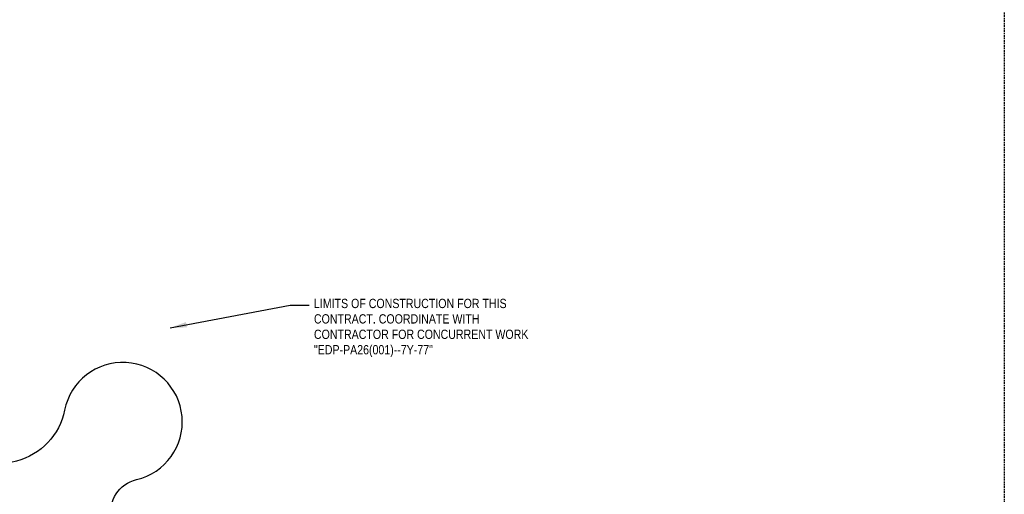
# Model space of a CAD drawing. Extents: x 1609557 to 1611883, y 574690 to 575242.
# Tile 41 of 43: x 1610812 to 1610961, y 574926 to 574998. Entities that reach past the tile are written whole.
import ezdxf

# ---------------------------------------------------------------- set-up
doc = ezdxf.new("R2010")
doc.units = 0
doc.header["$MEASUREMENT"] = 0
doc.linetypes.add('HIDDEN', pattern=[0.375, 0.25, -0.125])
for name, color, linetype in [('L-ANNO-MACH', 7, 'HIDDEN'), ('L-ANNO-MACH-OVERALL', 7, 'HIDDEN'), ('L-PLNT-BASE', 2, 'Continuous'), ('L-PLNT-BID-ADD', 2, 'Continuous'), ('L-STON', 3, 'Continuous')]:
    doc.layers.add(name, color=color, linetype=linetype)
doc.layers.add('L-ANNO-NOTE', color=2, linetype='Continuous', lineweight=25)
doc.layers.add('L-ANNO-TTLB-NPLT', color=8, linetype='Continuous', plot=False)
doc.styles.add('RDG Standard', font='ARIALN.TTF')
doc.dimstyles.new('RDG-ENG$7', dxfattribs={"dimscale": 12, "dimtxt": 0.09375, "dimasz": 0.125, "dimexe": 0.0625, "dimexo": 0.0625, "dimgap": 0.03125, "dimtad": 1, "dimlfac": 12, "dimzin": 3, "dimdsep": 46, "dimlunit": 4, "dimtxsty": 'RDG Standard', "dimblk": 'ARCHTICK', "dimcen": 0.0937, "dimclrd": 256, "dimclre": 256, "dimclrt": 256, "dimadec": 0, "dimazin": 0, "dimtfac": 0.75, "dimtofl": 0, "dimtmove": 0, "dimatfit": 3, "dimfxl": 1, "dimtolj": 1, "dimtzin": 0, "dimarcsym": 0})

# ---------------------------------------------------------------- blocks, each defined once
blk = doc.blocks.new('base bid')
at = {"layer": 'L-STON'}
h = blk.add_hatch(dxfattribs=at)
h.set_pattern_fill('GRASS', color=256, scale=2)
h.set_pattern_definition([(90, (-3.71114620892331, -150.6996880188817), (-1.414213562, 1.414213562), [0.375, -2.453427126]), (45, (-3.71114620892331, -150.6996880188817), (-1.414213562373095, 1.414213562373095), [0.375, -1.625]), (135, (-3.71114620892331, -150.6996880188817), (-1.414213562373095, -1.414213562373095), [0.375, -1.625])])
edge = h.paths.add_edge_path(flags=16)
edge.add_arc((618.8863025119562, -30.30258975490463), 1.015633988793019, 53.56259994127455, 119.7169013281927)
edge.add_arc((604.8375250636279, -3.650523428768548), 29.11303063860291, 189.3697585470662, 297.72745904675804, ccw=False)
edge.add_arc((570.2035708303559, -9.42934627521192), 5.999999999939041, 9.972662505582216, 101.7879303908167)
edge.add_arc((539.35580430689, 138.3861309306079), 145.0000000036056, 248.93301401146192, 281.7879303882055, ccw=False)
edge.add_arc((475.8941253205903, -24.71594292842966), 30.01817304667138, 67.80410625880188, 127.606428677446)
edge.add_arc((414.8510998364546, 54.51400046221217), 70.00000000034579, 234.3621781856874, 307.6152423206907, ccw=False)
edge.add_arc((339.1053539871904, -51.13912058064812), 60.00000000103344, 54.36217818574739, 102.9413701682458)
edge.add_arc((298.7936556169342, 124.2888332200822), 119.9999999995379, 269.47738466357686, 282.94137016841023, ccw=False)
edge.add_arc((297.6535016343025, -0.7059668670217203), 5.00000000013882, 89.47738466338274, 125.4332877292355)
edge.add_arc((292.4357098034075, 6.627153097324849), 3.999999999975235, 266.90698341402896, 305.43328772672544, ccw=False)
edge.add_arc((298.7936556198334, 124.2888332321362), 121.8333333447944, 234.5171921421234, 266.90698341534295, ccw=False)
edge.add_arc((230.3962784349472, 28.3383603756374), 3.999999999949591, 197.7889517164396, 234.51719214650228, ccw=False)
edge.add_arc((221.8265835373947, 25.58875506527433), 5.000000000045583, 17.78895171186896, 57.33646437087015)
edge.add_arc((192.1428275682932, -20.71323875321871), 60.0000000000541, 57.33646437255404, 95.53005168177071)
edge.add_line((186.3607580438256, 39.00750866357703), (186.1700039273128, 38.98934755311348))
edge.add_arc((180.5786885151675, 98.72825606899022), 59.99999998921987, 247.789464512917, 275.34707114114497, ccw=False)
edge.add_arc((156.0079716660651, 38.55118508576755), 4.999999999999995, 67.78946452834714, 159.470690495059)
edge.add_arc((167.6572125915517, 34.18891891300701), 17.43921944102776, 159.4706905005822, 205.3160390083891)
edge.add_line((151.892805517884, 26.73171807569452), (158.8874708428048, 11.94510390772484))
edge.add_arc((154.3676564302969, 9.807049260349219), 4.999999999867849, -5.277370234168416, 25.316038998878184, ccw=False)
edge.add_line((159.3464619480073, 9.347162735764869), (159.2120745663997, 7.892263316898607))
edge.add_arc((164.1908800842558, 7.432376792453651), 5.000000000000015, 174.7226297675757, 288.8249053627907)
edge.add_arc((171.9821321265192, -15.42170740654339), 19.14565743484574, 39.949937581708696, 108.82490536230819, ccw=False)
edge.add_arc((190.4923328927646, 0.08265457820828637), 5.000000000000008, 219.9499375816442, 260.1090579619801)
edge.add_arc((151.2221834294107, -225.1353719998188), 223.6160627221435, 64.00658706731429, 80.10905796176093, ccw=False)
edge.add_arc((365.507981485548, 214.5410112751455), 265.4991911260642, 244.0252345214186, 287.9078035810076)
edge.add_arc((486.119061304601, -158.9674474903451), 127.0000000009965, 64.50460080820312, 107.8712941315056, ccw=False)
edge.add_arc((486.1190613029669, -158.9674474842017), 126.9999999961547, 61.264920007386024, 64.50460080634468, ccw=False)
edge.add_arc((625.5395918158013, 95.3196258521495), 162.9999999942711, 241.2649200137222, 271.4988119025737)
edge.add_arc((632.209427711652, -159.5931303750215), 92.00000000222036, 40.598662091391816, 91.49881190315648, ccw=False)
edge.add_arc((804.5674639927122, -11.87140776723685), 134.999999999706, 220.5986620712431, 258.7316317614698)
edge.add_arc((779.1648480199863, -139.3653570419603), 4.999999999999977, 258.7316317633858, 370.3232354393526)
edge.add_line((784.0839102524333, -138.4693510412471), (782.9414253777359, -132.1971227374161))
edge.add_arc((776.8266279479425, -133.3109316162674), 6.21540970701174, 10.32323543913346, 70.94929946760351)
edge.add_arc((781.0222398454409, -121.1609270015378), 6.638608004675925, 186.8673162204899, 250.9492994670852, ccw=False)
edge.add_arc((810.6261729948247, -117.5955908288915), 36.45646305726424, 178.6613906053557, 186.867316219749, ccw=False)
edge.add_arc((765.0365062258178, -116.5302791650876), 9.145648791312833, 358.6613906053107, 428.1020102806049)
edge.add_arc((770.7768630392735, -102.2492452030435), 6.245895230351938, 201.7173952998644, 248.10201028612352, ccw=False)
edge.add_arc((760.3291983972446, -106.4105506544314), 5.000000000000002, 21.71739529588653, 78.0838911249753)
edge.add_arc((785.2377233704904, 11.62438980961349), 115.6344966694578, 225.374426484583, 258.0838911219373, ccw=False)
edge.add_arc((642.0705309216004, -130.5235531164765), 86.12889410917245, 44.0178143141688, 83.09250781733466)
edge.add_arc((661.4880895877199, 16.8794886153), 62.55870457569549, 227.8289389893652, 261.67372428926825, ccw=False)
edge = h.paths.add_edge_path()
edge.add_arc((661.4880895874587, 16.8794886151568), 58.55870457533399, 228.8865744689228, 261.6266150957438)
edge.add_arc((642.0705309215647, -130.5235531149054), 90.1288941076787, 44.04852607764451, 83.06014555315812, ccw=False)
edge.add_arc((785.2377233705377, 11.62438981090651), 111.6344966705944, 225.3982424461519, 282.6823883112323)
edge.add_arc((811.9353492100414, -107.0123411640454), 9.969110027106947, 16.319136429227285, 102.68238831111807, ccw=False)
edge.add_arc((865.5003203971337, -91.27441045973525), 45.85999714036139, 196.3851008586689, 256.0268237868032)
edge.add_arc((853.7026135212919, -138.6869781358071), 2.998343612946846, -68.92306818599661, 76.02682378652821, ccw=False)
edge.add_arc((804.5674639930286, -11.87140776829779), 138.9999999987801, 276.97243690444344, 291.1768356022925, ccw=False)
edge.add_arc((809.8878398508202, -159.6371798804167), 15.14565743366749, 40.28843071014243, 143.8357105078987)
edge.add_arc((804.5674639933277, -11.87140776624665), 139.0000000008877, 220.5986620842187, 267.151704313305, ccw=False)
edge.add_arc((632.2094277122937, -159.593130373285), 88.00000000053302, 40.59866207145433, 91.49881190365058)
edge.add_arc((625.5395918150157, 95.31962585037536), 166.9999999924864, 241.2649200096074, 271.4988119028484, ccw=False)
edge.add_arc((486.119061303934, -158.9674474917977), 123.0000000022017, 61.26492001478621, 107.8712941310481)
edge.add_arc((365.5043407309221, 214.5655925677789), 269.5237002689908, 249.6041407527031, 287.9063914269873, ccw=False)
edge.add_arc((365.9698800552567, 215.5476255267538), 270.6064256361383, 244.030657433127, 249.5842146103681, ccw=False)
edge.add_arc((154.4480504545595, -218.0632359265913), 211.8456146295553, 63.95216514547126, 70.08311154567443)
edge.add_arc((151.0554869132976, -225.5060928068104), 219.9999696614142, 69.91273766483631, 81.04841856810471)
edge.add_arc((171.9821321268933, -15.4217074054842), 15.14565743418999, 28.53936112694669, 140.0836133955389)
edge.add_arc((149.966357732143, -196.3326169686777), 190.9128533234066, 86.87746046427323, 97.39858245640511)
edge.add_arc((158.8098743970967, -264.4371158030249), 259.5891268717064, 97.39858245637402, 105.1312620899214)
edge.add_arc((35.53181350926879, 191.4625140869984), 212.6840491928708, 282.20007420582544, 285.13126208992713, ccw=False)
edge.add_arc((54.86326487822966, 102.0515709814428), 121.2071572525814, 277.0715209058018, 282.2000742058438, ccw=False)
edge.add_arc((51.95215365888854, 125.518462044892), 144.853923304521, 248.75498744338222, 277.07152089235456, ccw=False)
edge.add_arc((1.280879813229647, -4.833150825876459), 5.000000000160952, 104.84327763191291, 248.6841357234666, ccw=False)
edge.add_arc((-45.59932130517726, 172.0601694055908), 177.9999999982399, 284.8432776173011, 307.7565667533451)
edge.add_arc((-93.52873311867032, 250.2739725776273), 269.370478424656, 305.6296898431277, 316.0769376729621)
edge.add_arc((118.7785447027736, 46.36607813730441), 25.00104146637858, 39.91773842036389, 137.0089859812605, ccw=False)
edge.add_arc((180.5786885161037, 98.72825607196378), 55.99999999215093, 220.4330820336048, 235.0336811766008)
edge.add_arc((180.5786885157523, 98.72825607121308), 55.99999999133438, 235.0336811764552, 275.530051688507)
edge.add_arc((192.1428275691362, -20.71323875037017), 63.99999999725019, 53.66505559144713, 95.53005168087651, ccw=False)
edge.add_arc((298.7936556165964, 124.2888332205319), 116.0000000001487, 233.6650555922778, 282.9413701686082)
edge.add_arc((339.1053539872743, -51.13912058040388), 64.00000000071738, 54.3621781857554, 102.94137016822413, ccw=False)
edge.add_arc((414.8510998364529, 54.5140004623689), 66.0000000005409, 234.3621781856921, 307.6152423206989)
edge.add_arc((475.8942029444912, -24.71651629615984), 34.01867460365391, 67.87353367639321, 127.60697928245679, ccw=False)
edge.add_arc((539.3558043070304, 138.3861309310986), 141.0000000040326, 248.9484073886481, 281.7879303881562)
edge.add_arc((570.2035708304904, -9.429346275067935), 9.999999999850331, 9.832403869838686, 101.78793039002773, ccw=False)
edge.add_arc((604.8375250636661, -3.650523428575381), 25.11303063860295, 189.329578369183, 297.6231998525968)
edge.add_arc((618.8834613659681, -30.2891627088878), 5.002573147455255, 47.9211214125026, 118.69745510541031, ccw=False)
edge.add_arc((662.4386729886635, 17.95008187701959), 59.99035860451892, 227.9211214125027, 228.8749149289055)
h = blk.add_hatch(dxfattribs=at)
h.set_pattern_fill('AR-SAND', color=256, scale=2.5)
h.set_pattern_definition([(37.50000000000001, (-1609999.634312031, -572521.6229746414), (-0.1574833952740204, 4.817059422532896), [0, -3.8, 0, -4.25, 0, -4.0625]), (7.499999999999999, (-1609999.634312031, -572521.6229746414), (4.424441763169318, 7.055365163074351), [0, -2.05, 0, -3.425, 0, -1.3125]), (327.5, (-1610002.709312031, -572521.6229746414), (7.785354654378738, 0.01414763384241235), [0, -1.25, 0, -4.5, 0, -5.875]), (317.5, (-1610002.709312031, -572521.6229746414), (7.515316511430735, 2.194188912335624), [0, -0.625, 0, -2.95, 0, -3.375])])
edge = h.paths.add_edge_path()
edge.add_arc((975.1842532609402, 318.8047683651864), 481.7702616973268, 258.8784101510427, 260.4107916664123)
edge.add_line((894.9295026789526, -156.2339248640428), (884.2027706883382, -168.446132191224))
edge.add_line((884.2027706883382, -168.446132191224), (847.8491190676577, -190.6539219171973))
edge.add_line((847.8491190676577, -190.6539219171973), (798.1555349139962, -190.6539219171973))
edge.add_line((798.1555349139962, -190.6539219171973), (747.2964987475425, -172.5301932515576))
edge.add_line((747.2964987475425, -172.5301932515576), (711.4840671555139, -150.6228875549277))
edge.add_line((711.4840671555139, -150.6228875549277), (675.9964703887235, -118.4368421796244))
edge.add_line((675.9964703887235, -118.4368421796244), (504.1727170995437, -76.0782215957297))
edge.add_line((504.1727170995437, -76.0782215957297), (470.0743235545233, -62.44787501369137))
edge.add_line((470.0743235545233, -62.44787501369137), (384.715996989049, -72.36735664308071))
edge.add_line((384.715996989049, -72.36735664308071), (355.9447126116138, -76.94914028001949))
edge.add_line((355.9447126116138, -76.94914028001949), (344.0520851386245, -87.07581996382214))
edge.add_line((344.0520851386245, -87.07581996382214), (331.4194478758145, -90.8919148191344))
edge.add_line((331.4194478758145, -90.8919148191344), (175.0001791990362, -27.13090893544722))
edge.add_line((175.0001791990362, -27.13090893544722), (63.61505718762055, -52.02526193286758))
edge.add_line((63.61505718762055, -52.02526193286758), (4.422241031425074, -54.8544149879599))
edge.add_line((4.422241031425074, -54.8544149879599), (-69.8879120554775, -41.95109310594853))
edge.add_line((-69.8879120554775, -41.95109310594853), (-96.10807950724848, -31.68806857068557))
edge.add_line((-96.10807950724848, -31.68806857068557), (-102.7708319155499, -7.592912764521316))
edge.add_line((-102.7708319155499, -7.592912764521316), (-99.76146007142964, -1.693859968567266))
edge.add_arc((-45.59932130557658, 172.0601694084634), 182.0000000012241, 252.6868395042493, 275.0190642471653)
edge.add_line((-29.67664987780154, -9.241977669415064), (-29.3447826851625, -9.184034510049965))
edge.add_arc((-28.57626109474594, -25.37728074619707), 16.21147276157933, 61.79194727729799, 92.71718391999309, ccw=False)
edge.add_arc((51.7120899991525, 124.3093414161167), 153.6481874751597, 241.7919472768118, 285.8858236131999)
edge.add_arc((152.758396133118, -235.6392442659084), 220.2162130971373, 98.85330476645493, 105.5376167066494, ccw=False)
edge.add_arc((151.1820899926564, -225.4125226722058), 209.8687354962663, 70.0580048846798, 98.85778749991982, ccw=False)
edge.add_line((222.7617353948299, -28.12785397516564), (221.7754935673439, -30.49284057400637))
edge.add_arc((29.16494143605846, -585.7581051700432), 587.7230120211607, 70.86935000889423, 71.65257934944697)
edge.add_line((214.167296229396, -27.91182923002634), (214.0402741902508, -29.80142796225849))
edge.add_arc((29.16494161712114, -585.7581046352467), 585.8896781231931, 65.17206158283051, 71.60620215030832, ccw=False)
edge.add_line((275.1769008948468, -54.02054641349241), (275.9467077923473, -52.35666286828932))
edge.add_arc((29.16494235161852, -585.75810302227), 587.72300968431, 65.17206158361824, 66.03012498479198)
edge.add_line((267.9310958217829, -48.72080443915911), (268.3267669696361, -47.52202050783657))
edge.add_arc((365.5151381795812, 215.059979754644), 279.990868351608, 249.6891869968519, 287.8717470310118)
edge.add_arc((486.1190613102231, -158.9674474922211), 112.9999999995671, 62.84612761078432, 107.87174703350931, ccw=False)
edge.add_arc((625.6385876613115, 96.25216650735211), 177.9296759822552, 240.3772305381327, 271.4824047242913)
edge.add_arc((632.2057718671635, -159.6083406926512), 78.01511050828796, 45.1453067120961, 91.44266237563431, ccw=False)
edge.add_arc((804.4438500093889, -11.05135270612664), 149.7828535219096, 218.5050005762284, 297.7887874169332)
edge.add_arc((874.7528747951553, -144.4675637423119), 1.025781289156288, 113.8194262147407, 117.78878741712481, ccw=False)
edge.add_arc((923.8125677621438, -114.0406244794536), 57.59553997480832, 210.7966945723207, 223.8177650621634)
h = blk.add_hatch(dxfattribs=at)
h.set_pattern_fill('GRASS', color=256, scale=2)
h.set_pattern_definition([(90, (268.3267669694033, -159.3882068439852), (-1.414213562, 1.414213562), [0.375, -2.453427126]), (45, (268.3267669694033, -159.3882068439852), (-1.414213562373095, 1.414213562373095), [0.375, -1.625]), (135, (268.3267669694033, -159.3882068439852), (-1.414213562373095, -1.414213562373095), [0.375, -1.625])])
h.paths.add_polyline_path([(537.6901966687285, -58.42184590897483, 0.1364537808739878), (630.1664066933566, -81.61988989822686, -0.2050550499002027), (687.2307053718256, -104.3036016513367, 0.3604351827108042), (874.2746416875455, -143.5600835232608, -0.01732133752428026), (874.3386073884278, -143.5291556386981, -0.01738111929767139), (872.409787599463, -140.0213946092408, -0.3608761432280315), (690.2193964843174, -101.6350962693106, 0.2058063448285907), (630.0646177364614, -77.6211852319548, -0.1365781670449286), (539.593505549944, -54.90264165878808, 0.1992207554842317), (450.2141224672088, -47.61289945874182, -0.168289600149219), (269.5812832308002, -43.72115217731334), (268.3267669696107, -47.52202050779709, 0.1681615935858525), (451.4407916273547, -51.42016666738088, -0.1990285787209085)])
blk = doc.blocks.new('viewports_Rebid')
at = {"layer": 'L-ANNO-MACH-OVERALL'}
blk.add_lwpolyline([(1294.22742335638, -240.0676195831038), (974.2274233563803, -240.0676195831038), (974.2274233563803, -50.06761958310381), (1294.22742335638, -50.06761958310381)], close=True, dxfattribs=at)
blk = doc.blocks.new('OPT B AGAIN')
at = {"layer": 'L-STON'}
h = blk.add_hatch(dxfattribs=at)
h.set_pattern_fill('GRASS', color=256, scale=2)
h.set_pattern_definition([(90, (27.8207054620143, -145.3166093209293), (-1.414213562, 1.414213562), [0.375, -2.453427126]), (45, (27.8207054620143, -145.3166093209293), (-1.414213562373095, 1.414213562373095), [0.375, -1.625]), (135, (27.8207054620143, -145.3166093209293), (-1.414213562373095, -1.414213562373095), [0.375, -1.625])])
edge = h.paths.add_edge_path()
edge.add_arc((207.1410033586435, 12.69014320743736), 107.6940575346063, 338.35944969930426, 342.71991084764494, ccw=False)
edge.add_arc((60.72531980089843, -580.3145660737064), 605.7230099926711, 65.1133469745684, 65.98454442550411, ccw=False)
edge.add_arc((329.9781141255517, -37.84200842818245), 15.96790067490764, 153.9824321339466, 160.5690995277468)
edge.add_arc((516.4555651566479, 428.1948726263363), 502.8758192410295, 245.32682082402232, 246.3738837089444, ccw=False)
edge.add_arc((207.3445239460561, 12.6182313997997), 107.4783624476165, 334.75866177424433, 337.3508878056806, ccw=False)
edge.add_arc((397.0361931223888, 219.9486709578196), 269.5237002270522, 249.933736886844, 287.9065540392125)
edge.add_arc((517.6509139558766, -153.5843684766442), 123.0000000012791, 61.260122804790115, 107.87093801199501, ccw=False)
edge.add_arc((657.0714434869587, 100.7027045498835), 166.9999999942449, 241.2684535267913, 271.4988119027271)
edge.add_arc((663.7412803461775, -154.2100516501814), 88.00000000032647, 40.592819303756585, 91.49881253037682, ccw=False)
edge.add_arc((836.0993152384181, -6.488328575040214), 138.9999999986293, 220.6023616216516, 267.1517046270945)
edge.add_arc((841.4196985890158, -154.2540915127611), 15.14565743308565, 40.28839114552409, 143.8357536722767, ccw=False)
edge.add_arc((836.0993222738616, -6.488328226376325), 139.0000000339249, 276.9724399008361, 291.1808094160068)
edge.add_arc((885.2346205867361, -133.3038389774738), 2.998343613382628, 291.258090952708, 435.5823314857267)
edge.add_arc((897.0321756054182, -85.8913326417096), 45.85999713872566, 196.3656860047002, 256.0560501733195, ccw=False)
edge.add_arc((843.4671981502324, -101.6292531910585), 9.969110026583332, 16.40838268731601, 102.606012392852)
edge.add_arc((816.7695752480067, 17.00746855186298), 111.6344966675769, 225.3982384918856, 282.68920835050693, ccw=False)
edge.add_arc((673.602382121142, -125.1404739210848), 90.12889410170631, 44.04853046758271, 83.06015612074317)
edge.add_arc((693.0199447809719, 22.26256679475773), 58.55870457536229, 228.8772201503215, 261.6265948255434, ccw=False)
edge.add_arc((693.9705255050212, 23.33316152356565), 59.99035987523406, 227.9211214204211, 228.8657866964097, ccw=False)
edge.add_arc((650.4152883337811, -24.90606170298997), 5.002573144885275, 47.92074019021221, 118.7163259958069)
edge.add_arc((636.3693727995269, 1.732553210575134), 25.11303063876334, 189.3284830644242, 297.6194251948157, ccw=False)
edge.add_arc((601.7354225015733, -4.046267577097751), 9.999999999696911, 9.835146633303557, 101.7879303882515)
edge.add_arc((570.8876539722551, 143.7692092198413), 141.0000000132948, 248.9484321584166, 281.78793122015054, ccw=False)
edge.add_arc((507.4260548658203, -19.33343770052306), 34.01867460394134, 67.87343435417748, 127.6124320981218)
edge.add_arc((446.3829510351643, 59.89707879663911), 66.00000000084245, 234.35688979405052, 307.6124323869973, ccw=False)
edge.add_arc((370.6372056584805, -45.75604188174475), 64.00000000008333, 54.36763199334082, 102.9413701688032)
edge.add_arc((330.3255673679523, 129.6719258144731), 116.0000000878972, 280.81274086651, 282.94133970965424, ccw=False)
edge.add_arc((330.3255081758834, 129.6717582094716), 115.9998465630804, 266.9069788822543, 280.8127851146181, ccw=False)
edge.add_line((324.0664828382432, 13.84089442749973), (323.9675614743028, 12.01023179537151))
edge.add_arc((330.32550728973, 129.6719119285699), 117.8333333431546, 262.4398860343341, 266.90698341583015, ccw=False)
edge.add_arc((207.3445242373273, 12.61823125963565), 107.4783621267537, -4.539872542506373, 0.13040968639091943, ccw=False)
edge.add_arc((347.5756757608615, 153.7025803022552), 153.2076535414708, 257.5268897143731, 261.0257481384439)
edge.add_line((323.676723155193, 2.370411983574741), (323.5023044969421, 0.5414674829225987))
edge.add_arc((351.0499038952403, 173.255806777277), 174.8974363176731, 257.87796993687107, 260.93776732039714, ccw=False)
edge.add_arc((306.1354698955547, -0.9130344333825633), 8.779646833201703, -36.79940575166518, 21.173633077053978, ccw=False)
edge.add_arc((379.2992689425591, 253.121108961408), 267.594211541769, 255.6915812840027, 257.6863574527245)
edge.add_line((322.2313187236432, -8.317050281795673), (321.8851103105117, -10.11804965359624))
edge.add_arc((416.4422678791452, 415.094967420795), 435.5997772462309, 256.2391643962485, 257.462797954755, ccw=False)
edge.add_arc((207.3445242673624, 12.61823125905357), 107.4783620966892, 343.7124250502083, 348.9390467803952, ccw=False)
edge.add_arc((10098.18086125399, 24184.04161815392), 26105.82961503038, 247.9804567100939, 248.0008734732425)
edge.add_line((319.1339653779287, -21.01119520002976), (318.5818858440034, -22.76556672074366))
edge.add_arc((-351.5724212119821, -1674.680112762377), 1782.67452516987, 67.91842221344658, 68.21666200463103)
edge = h.paths.add_edge_path(flags=16)
edge.add_arc((570.8876560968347, 143.769209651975), 145.0000000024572, 248.9330126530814, 281.787930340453)
edge.add_arc((601.7354225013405, -4.046267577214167), 5.999999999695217, 9.971805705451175, 101.78793038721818, ccw=False)
edge.add_arc((636.3693776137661, 1.732555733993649), 29.11303063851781, 189.3699357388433, 297.8536030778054)
edge.add_arc((650.4182739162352, -24.91959943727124), 1.015633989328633, 53.57173690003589, 116.1039863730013, ccw=False)
edge.add_arc((693.0199389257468, 22.26256765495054), 62.55870457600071, 227.8289288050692, 261.6737675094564)
edge.add_arc((673.6023838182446, -125.1404756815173), 86.128894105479, 44.01784787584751, 83.09247891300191, ccw=False)
edge.add_arc((816.769577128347, 17.00746806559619), 115.63449666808, 225.3744014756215, 258.0838900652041)
edge.add_arc((791.8610500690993, -101.0274719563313), 4.999999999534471, 21.820279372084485, 78.08389112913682, ccw=False)
edge.add_arc((802.308696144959, -96.86615905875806), 6.245895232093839, 201.635160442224, 248.1499141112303)
edge.add_arc((796.5683579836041, -111.1471965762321), 9.145648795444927, -1.3386337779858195, 68.06941175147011, ccw=False)
edge.add_arc((842.1580246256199, -112.2125121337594), 36.45646301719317, 178.6613905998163, 186.8310836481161)
edge.add_arc((812.554057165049, -115.7778364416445), 6.63860800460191, 186.6684787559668, 250.949613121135)
edge.add_arc((808.3584796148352, -127.9278529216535), 6.215409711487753, 10.323235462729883, 70.94929944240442, ccw=False)
edge.add_line((814.4732770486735, -126.8140440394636), (815.6157619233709, -133.0862723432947))
edge.add_arc((810.6966996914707, -133.9822783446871), 4.999999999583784, -101.26836824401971, 10.323235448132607, ccw=False)
edge.add_arc((836.0993156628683, -6.488329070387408), 134.9999999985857, 220.5986620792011, 258.7316317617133, ccw=False)
edge.add_arc((663.741279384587, -154.2100516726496), 91.99999999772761, 40.59866207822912, 91.49881190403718)
edge.add_arc((657.0714434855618, 100.7027045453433), 162.9999999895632, 241.2679849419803, 271.49881190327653, ccw=False)
edge.add_arc((517.6509215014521, -153.5843727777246), 126.999999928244, 61.26099051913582, 64.50460505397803)
edge.add_arc((517.6509129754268, -153.5843687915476), 127.0000000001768, 64.50460080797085, 107.9209160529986)
edge.add_arc((397.0398337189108, 219.92408981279), 265.4991911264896, 254.03410546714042, 287.8840671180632, ccw=False)
edge.add_arc((325.4022285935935, -30.53129148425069), 5.000000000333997, 159.6509862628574, 253.8357424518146, ccw=False)
edge.add_arc((210.250057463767, 12.21875123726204), 117.8315461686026, 339.6318658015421, 352.4897716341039)
edge.add_arc((332.0278986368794, -3.835722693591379), 4.999999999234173, 128.3491625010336, 172.4897710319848, ccw=False)
edge.add_arc((367.9437183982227, -49.30538346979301), 62.94338615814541, 103.81760064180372, 128.3082239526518, ccw=False)
edge.add_arc((330.3255452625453, 129.6719203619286), 119.9999997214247, 280.8483854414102, 282.9456370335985)
edge.add_arc((370.637204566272, -45.7560410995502), 60.00000000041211, 54.36898960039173, 102.93279844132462, ccw=False)
edge.add_arc((446.3829508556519, 59.89707865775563), 70.0000000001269, 234.3563389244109, 307.6212088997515)
edge.add_arc((507.4259744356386, -19.33286318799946), 30.01817304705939, 67.8041073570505, 127.5925140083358, ccw=False)
h = blk.add_hatch(dxfattribs=at)
h.set_pattern_fill('AR-SAND', color=256, scale=2.5)
h.set_pattern_definition([(37.50000000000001, (-1609968.10246036, -572516.2398959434), (-0.1574833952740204, 4.817059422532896), [0, -3.8, 0, -4.25, 0, -4.0625]), (7.499999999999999, (-1609968.10246036, -572516.2398959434), (4.424441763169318, 7.055365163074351), [0, -2.05, 0, -3.425, 0, -1.3125]), (327.5, (-1609971.17746036, -572516.2398959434), (7.785354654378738, 0.01414763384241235), [0, -1.25, 0, -4.5, 0, -5.875]), (317.5, (-1609971.17746036, -572516.2398959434), (7.515316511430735, 2.194188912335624), [0, -0.625, 0, -2.95, 0, -3.375])])
edge = h.paths.add_edge_path()
edge.add_line((387.4765642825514, -71.56606158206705), (416.2478486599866, -66.98427794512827))
edge.add_line((416.2478486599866, -66.98427794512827), (501.6061752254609, -57.06479631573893))
edge.add_line((501.6061752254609, -57.06479631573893), (535.7045687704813, -70.69514289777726))
edge.add_line((535.7045687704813, -70.69514289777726), (707.5283220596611, -113.0537634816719))
edge.add_line((707.5283220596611, -113.0537634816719), (743.0159188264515, -145.2398088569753))
edge.add_line((743.0159188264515, -145.2398088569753), (778.8283504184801, -167.1471145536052))
edge.add_line((778.8283504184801, -167.1471145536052), (829.6873865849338, -185.2708432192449))
edge.add_line((829.6873865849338, -185.2708432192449), (879.3809707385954, -185.2708432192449))
edge.add_line((879.3809707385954, -185.2708432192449), (915.7346223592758, -163.0630534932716))
edge.add_line((915.7346223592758, -163.0630534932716), (926.4613543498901, -150.8508461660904))
edge.add_line((926.4613543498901, -150.8508461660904), (913.7866116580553, -148.5347929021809))
edge.add_arc((962.3961570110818, -102.8307342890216), 66.72142739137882, 211.9891666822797, 223.2354667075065, ccw=False)
edge.add_arc((835.9757016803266, -5.668274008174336), 149.7828535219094, 218.5050005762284, 297.7887874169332, ccw=False)
edge.add_arc((663.7376235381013, -154.2252619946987), 78.01511050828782, 45.14530671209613, 91.44266237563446)
edge.add_arc((657.1704393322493, 101.6352452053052), 177.9296759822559, 240.3772305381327, 271.4824047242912, ccw=False)
edge.add_arc((517.6509129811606, -153.5843687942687), 112.9999999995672, 62.84612761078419, 107.8717470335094)
edge.add_arc((397.0469898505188, 220.4430584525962), 279.9908683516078, 249.6891869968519, 287.87174703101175, ccw=False)
edge.add_line((299.8586186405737, -42.13894180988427), (299.4629474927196, -43.33772574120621))
edge.add_arc((60.69679402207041, -580.3750243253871), 587.7230096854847, 65.17206158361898, 66.0301249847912, ccw=False)
edge.add_line((307.4785594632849, -46.97358417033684), (306.7087525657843, -48.63746771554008))
edge.add_arc((60.69679328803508, -580.3750259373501), 585.8896781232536, 65.17206158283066, 71.60620215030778)
edge.add_line((245.5721258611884, -24.41834926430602), (245.6991479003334, -22.52875053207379))
edge.add_arc((60.69679310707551, -580.3750264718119), 587.723012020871, 70.86935000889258, 71.65257934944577, ccw=False)
edge.add_line((253.3073452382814, -25.10976187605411), (254.2935870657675, -22.74477527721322))
edge.add_arc((182.7139416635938, -220.0294439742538), 209.8687354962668, 70.05800488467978, 98.85778749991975)
edge.add_arc((184.2902478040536, -230.2561655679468), 220.2162130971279, 98.85330476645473, 105.5376167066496)
edge.add_arc((83.24394167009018, 129.6924201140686), 153.6481874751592, 241.79194727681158, 285.8858236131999, ccw=False)
edge.add_arc((2.955590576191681, -19.99420204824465), 16.21147276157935, 61.79194727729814, 92.71718391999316)
edge.add_line((2.187068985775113, -3.800955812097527), (1.855201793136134, -3.858898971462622))
edge.add_arc((-14.06746963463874, 177.4432481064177), 182.0000000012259, 252.6868395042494, 275.01906424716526, ccw=False)
edge.add_line((-68.229608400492, 3.689218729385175), (-71.23898024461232, -2.209834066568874))
edge.add_line((-71.23898024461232, -2.209834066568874), (-64.57622783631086, -26.30498987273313))
edge.add_line((-64.57622783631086, -26.30498987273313), (-38.35606038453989, -36.56801440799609))
edge.add_line((-38.35606038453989, -36.56801440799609), (35.95409270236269, -49.47133629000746))
edge.add_line((35.95409270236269, -49.47133629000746), (95.14690885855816, -46.64218323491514))
edge.add_line((95.14690885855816, -46.64218323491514), (206.5320308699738, -21.74783023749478))
edge.add_line((206.5320308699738, -21.74783023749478), (362.9512995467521, -85.50883612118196))
edge.add_line((362.9512995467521, -85.50883612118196), (375.5839368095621, -81.6927412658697))
edge.add_line((375.5839368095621, -81.6927412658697), (387.4765642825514, -71.56606158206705))
h = blk.add_hatch(dxfattribs=at)
h.set_pattern_fill('GRASS', color=256, scale=2)
h.set_pattern_definition([(90, (299.8586186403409, -154.0051281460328), (-1.414213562, 1.414213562), [0.375, -2.453427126]), (45, (299.8586186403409, -154.0051281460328), (-1.414213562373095, 1.414213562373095), [0.375, -1.625]), (135, (299.8586186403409, -154.0051281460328), (-1.414213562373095, -1.414213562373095), [0.375, -1.625])])
h.paths.add_polyline_path([(569.222048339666, -53.03876721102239, 0.1364537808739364), (661.6982583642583, -76.23681120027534, -0.2050550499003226), (718.7625570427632, -98.92052295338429, 0.3604351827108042), (905.8064933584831, -138.1770048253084, -0.01732133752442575), (905.870459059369, -138.1460769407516, -0.01738111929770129), (903.9416392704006, -134.6383159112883, -0.3608761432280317), (721.7512481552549, -96.25201757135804, 0.2058063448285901), (661.596469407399, -72.23810653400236, -0.1365781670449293), (571.1253572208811, -49.51956296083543, 0.1992207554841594), (481.7459741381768, -42.22982076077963, -0.1675756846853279), (301.8322531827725, -38.60351610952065), (299.8586186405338, -42.13894180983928, 0.1681615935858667), (482.9726432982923, -46.03708796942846, -0.1990285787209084)])
blk = doc.blocks.new('_ArchTick')
at = {"color": 0, "linetype": 'ByBlock', "const_width": 0.15}
blk.add_lwpolyline([(-0.5, -0.5), (0.5, 0.5)], dxfattribs=at)

msp = doc.modelspace()

# ---------------------------------------------------------------- linework, layer by layer
at = {"layer": 'L-ANNO-TTLB-NPLT'}
msp.add_lwpolyline([(1610542.002345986, 574965.2472084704, 0.1326908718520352), (1610629.698929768, 574944.0017894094, -0.2258189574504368), (1610694.105233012, 574915.3918762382, 0.3506750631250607), (1610872.044099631, 574881.6015800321, -0.1777507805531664), (1610875.458849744, 574882.0656060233, 1.9535788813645), (1610869.709359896, 574895.538862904, -0.2983386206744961), (1610859.811672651, 574890.8358920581, -0.3177446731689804), (1610826.074779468, 574922.365889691, -0.4096206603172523), (1610829.882048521, 574928.258207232, 1.828248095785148), (1610819.005507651, 574938.7669609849, -0.2870467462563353), (1610811.709908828, 574931.06629397, -0.2646493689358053), (1610710.698143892, 574958.0351267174, 0.1713202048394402), (1610653.397491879, 574986.5145493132, -0.1188995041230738), (1610630.547406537, 574995.7521755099, -0.3483715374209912), (1610627.429042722, 575007.7929574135, -0.1694184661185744), (1610616.115615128, 574995.7219064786, -0.3070483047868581)], format="xyb", dxfattribs=at)

# ---------------------------------------------------------------- block references
at = {"layer": 'L-ANNO-MACH'}
msp.add_blockref('viewports_Rebid', (1609666.84857738, 575069.5637974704), dxfattribs=at)
at = {"layer": 'L-PLNT-BASE'}
msp.add_blockref('base bid', (1609999.634312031, 575021.6229746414), dxfattribs=at)
at = {"layer": 'L-PLNT-BID-ADD'}
msp.add_blockref('OPT B AGAIN', (1609968.10246036, 575016.2398959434), dxfattribs=at)

# ---------------------------------------------------------------- leaders
at = {"layer": 'L-ANNO-NOTE', "annotation_type": 0, "has_hookline": 1, "hookline_direction": 0, "text_width": 32.34611186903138}
msp.add_leader([(1610834.96924643, 574951.2203538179), (1610853.086081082, 574954.6721008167), (1610856.073795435, 574954.6721008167)], dimstyle='RDG-ENG$7', override={"dimscale": 20, "dimgap": 0.03125, "dimtad": 0}, dxfattribs=at)

# ---------------------------------------------------------------- next in the draw order: texts
at = {"layer": 'L-ANNO-NOTE', "insert": (1610856.698795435, 574955.6096008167), "char_height": 1.4, "width": 35.99928402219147, "attachment_point": 1, "style": 'RDG Standard', "bg_fill": 3, "box_fill_scale": 1.5, "bg_fill_color": 256, "bg_fill_transparency": 0}
msp.add_mtext('\\A1;LIMITS OF CONSTRUCTION FOR THIS CONTRACT. COORDINATE WITH CONTRACTOR FOR CONCURRENT WORK \\P"EDP-PA26(001)--7Y-77"', dxfattribs=at)

doc.saveas('drawing.dxf')
